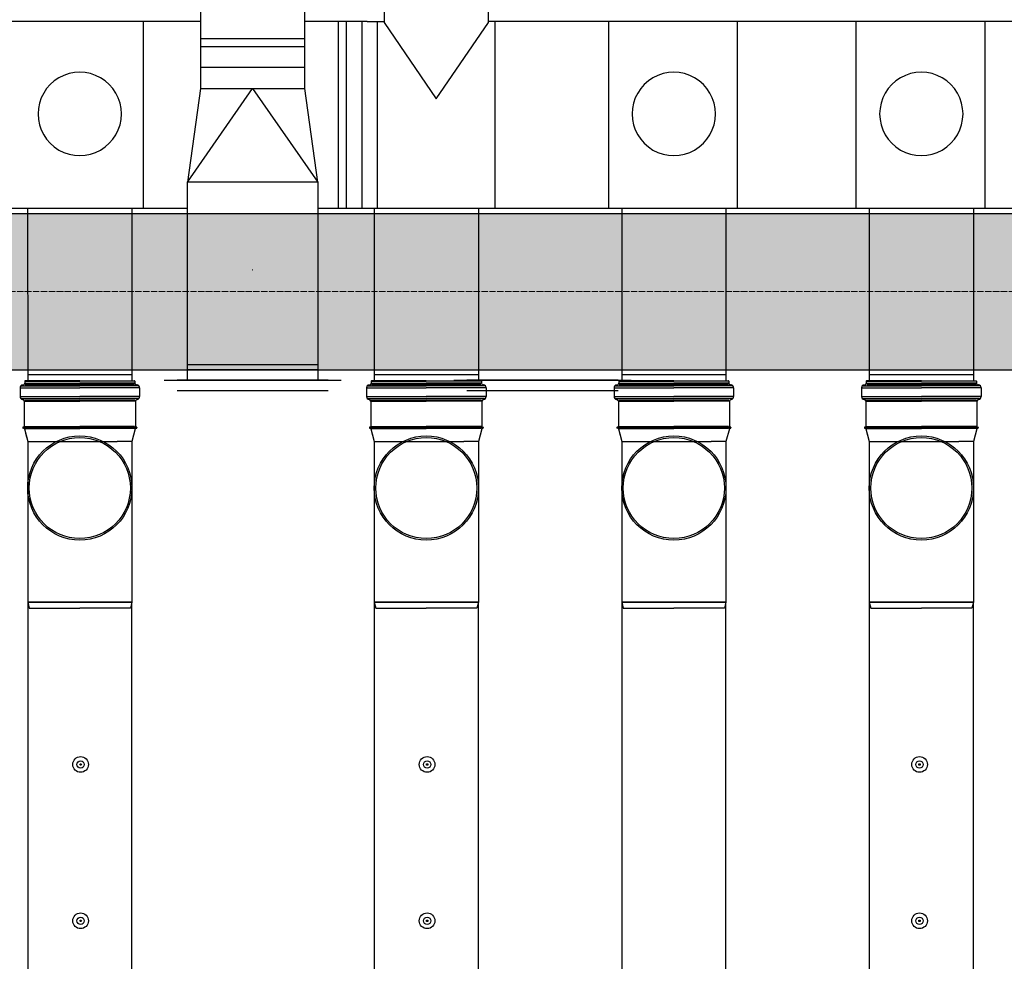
# Model space of a CAD drawing. Header units: millimetres. Extents: x -374129 to 1163271, y -112652 to 695637.
# Tile 48 of 230: x 15303 to 17192, y -35126 to -33319. Entities that reach past the tile are written whole.
import ezdxf

# ---------------------------------------------------------------- set-up
doc = ezdxf.new("R2010")
doc.units = ezdxf.units.MM
doc.linetypes.add('ACAD_ISO04W100', pattern=[30, 24, -3, 0, -3])
for name, color, linetype in [('KRT_kreskowanie', 252, 'Continuous'), ('KRT_sciany', 2, 'Continuous'), ('KRT_technologia', 30, 'Continuous')]:
    doc.layers.add(name, color=color, linetype=linetype)
doc.layers.add('KRT_osie', color=55, linetype='ACAD_ISO04W100', lineweight=18)

# ---------------------------------------------------------------- blocks, each defined once
blk = doc.blocks.new('IS_KAO_trójnik_200_góra')
at = {"layer": 'KRT_technologia', "linetype": 'Continuous', "transparency": 33554687}
for p, q in [((34903.07, 13525.27), (34903.12, 13525.45)), ((34903.29, 13525.51), (34903.19, 13525.51)), ((34903.41, 13525.29), (34903.36, 13525.45)), ((34908.83, 13525.74), (34908.83, 13514.58)), ((34910.88, 13526.05), (34909.2, 13526.05)), ((34909.2, 13526.05), (34909.2, 13514.58)), ((34910.88, 13526.05), (34910.88, 13514.58)), ((34911.25, 13525.74), (34911.25, 13514.58)), ((34911.43, 13525.55), (34911.43, 13525.47)), ((34869.72, 13524.58), (34868.63, 13524.29)), ((34868.63, 13524.29), (34868.63, 13514.58)), ((34897.28, 13524.58), (34869.72, 13524.58)), ((34869.72, 13504.58), (34869.72, 13524.58)), ((34900.61, 13524.58), (34897.28, 13524.58)), ((34903.02, 13525.22), (34900.61, 13524.58)), ((34900.61, 13524.58), (34900.61, 13507.41)), ((34903.02, 13525.22), (34901.38, 13524.78)), ((34903.05, 13525.07), (34903.05, 13514.58)), ((34903.14, 13525.32), (34903.14, 13514.58)), ((34903.34, 13525.32), (34903.34, 13514.58)), ((34903.43, 13525.08), (34903.43, 13514.58)), ((34908.29, 13525.23), (34903.48, 13525.23)), ((34908.29, 13525.23), (34908.29, 13514.58)), ((34908.54, 13525.16), (34908.54, 13514.58)), ((34911.55, 13525.07), (34911.55, 13514.58)), ((34912.15, 13525.14), (34911.79, 13525.14)), ((34911.79, 13525.14), (34911.79, 13514.58)), ((34912.15, 13525.07), (34912.15, 13514.58)), ((34912.22, 13514.58), (34912.22, 13525.07)), ((34868.63, 13504.87), (34868.63, 13514.58)), ((34903.05, 13504.09), (34903.05, 13514.58)), ((34903.14, 13503.84), (34903.14, 13514.58)), ((34903.34, 13503.84), (34903.34, 13514.58)), ((34903.43, 13504.08), (34903.43, 13514.58)), ((34908.29, 13503.92), (34908.29, 13514.58)), ((34908.54, 13504), (34908.54, 13514.58)), ((34908.83, 13503.42), (34908.83, 13514.58)), ((34909.2, 13503.11), (34909.2, 13514.58)), ((34910.88, 13503.11), (34910.88, 13514.58)), ((34911.25, 13503.42), (34911.25, 13514.58)), ((34911.55, 13504.09), (34911.55, 13514.58)), ((34911.79, 13504.01), (34911.79, 13514.58)), ((34912.15, 13504.09), (34912.15, 13514.58)), ((34912.22, 13514.58), (34912.22, 13504.09)), ((34900.61, 13504.58), (34900.61, 13507.41)), ((34869.72, 13504.58), (34868.63, 13504.87)), ((34897.28, 13504.58), (34869.72, 13504.58)), ((34900.61, 13504.58), (34897.28, 13504.58)), ((34903.02, 13503.93), (34900.61, 13504.58)), ((34903.07, 13503.88), (34903.12, 13503.7)), ((34903.29, 13503.65), (34903.19, 13503.65)), ((34903.41, 13503.87), (34903.36, 13503.7)), ((34908.29, 13503.92), (34903.48, 13503.92)), ((34910.88, 13503.11), (34909.2, 13503.11)), ((34911.43, 13503.6), (34911.43, 13503.68)), ((34912.15, 13504.01), (34911.79, 13504.01))]:
    blk.add_line(p, q, dxfattribs=at)
at = {"layer": 'KRT_technologia'}
for radius in [10, 9.7]:
    blk.add_circle((34891.65, 13514.58), radius, dxfattribs=at)
at = {"layer": 'KRT_technologia', "linetype": 'Continuous', "transparency": 33554687}
for centre, radius, start, end in [((34903.19, 13525.43), 0.0727, 90, 165), ((34903.29, 13525.43), 0.0727, 15, 90), ((34908.29, 13525.6), 0.364, 270, 354.2608), ((34909.2, 13525.51), 0.545, 90, 174.2608), ((34910.88, 13525.51), 0.545, 5, 90), ((34911.79, 13525.51), 0.364, 185, 270), ((34903, 13525.29), 0.0727, 285, 345), ((34903.48, 13525.31), 0.0727, 195, 270), ((34912.15, 13525.07), 0.0727, 0, 90), ((34903, 13503.86), 0.0727, 15, 75), ((34903.19, 13503.72), 0.0727, 195, 270), ((34903.29, 13503.72), 0.0727, 270, 345), ((34903.48, 13503.85), 0.0727, 90, 165), ((34908.29, 13503.56), 0.364, 5.7392, 90), ((34909.2, 13503.65), 0.545, 185.7392, 270), ((34910.88, 13503.65), 0.545, 270, 355), ((34911.79, 13503.65), 0.364, 90, 175), ((34912.15, 13504.09), 0.0727, 270, 0)]:
    blk.add_arc(centre, radius, start, end, dxfattribs=at)
blk = doc.blocks.new('sys napowietrzania')
at = {"color": 0, "linetype": 'Continuous', "lineweight": -3, "extrusion": (-1.20509e-08, -5.32907e-15, -1)}
blk.add_line((16644.98, -1602.95, 904.27), (16894.98, -1602.95, 904.27), dxfattribs=at)
at = {"color": 0, "linetype": 'ByBlock', "lineweight": -2, "extrusion": (-5.47382e-48, -1, 6.12323e-17)}
blk.add_line((16894.98, -1902.97, 904.27), (16644.98, -1902.97, 904.27), dxfattribs=at)
at = {"color": 0, "linetype": 'ByBlock', "lineweight": -2}
blk.add_circle((16769.98, -1711.39, -3395.12), 0.05, dxfattribs=at)
at = {"layer": 'KRT_technologia', "linetype": 'ByBlock', "lineweight": -2, "extrusion": (2.51524e-20, -1.22465e-16, -1)}
for p, q in [((16669.87, -1027.95, 904.27), (16669.93, -1362.95, 904.27)), ((16869.93, -1362.91, 904.27), (16869.87, -1027.91, 904.27)), ((16644.98, -1572.96, 904.27), (16644.97, -1542.96, 904.27)), ((16894.97, -1542.91, 904.27), (16894.98, -1572.91, 904.27))]:
    blk.add_line(p, q, dxfattribs=at)
at = {"layer": 'KRT_technologia', "linetype": 'ByBlock', "lineweight": -2}
for p, q in [((17022.4, -1061.76, -2050), (17022.4, -1236.76, -2050)), ((17222.4, -1236.76, -2050), (17222.4, -1061.76, -2050)), ((16989.9, -1234.26, -2050), (17022.4, -1234.26, -2050)), ((17426.17, -1234.26, -2050), (17222.4, -1234.26, -2050)), ((19119.9, -1234.26, -2050), (17426.17, -1234.26, -2050)), ((14418.2, -1592.96, -1936.81), (16644.98, -1592.96, -1990.42)), ((16894.98, -1592.96, -1996.44), (19119.9, -1592.96, -2050)), ((16338.28, -1911.66, -3130.26), (16538.28, -1911.66, -3130.26)), ((17003.28, -1911.66, -3130.26), (17203.28, -1911.66, -3130.26)), ((17478.28, -1911.66, -3130.26), (17678.28, -1911.66, -3130.26)), ((17953.28, -1911.66, -3130.26), (18153.28, -1911.66, -3130.26))]:
    blk.add_line(p, q, dxfattribs=at)
at = {"layer": 'KRT_technologia', "linetype": 'ByBlock', "lineweight": -2, "extrusion": (-3.06162e-16, -1, 1.04899e-15)}
for p, q in [((16644.9, -1234.26, -2050), (14419.9, -1234.26, -2050)), ((16669.91, -1234.26, -2050), (16644.9, -1234.26, -2050)), ((16989.9, -1234.26, -2050), (16869.91, -1234.26, -2050))]:
    blk.add_line(p, q, dxfattribs=at)
at = {"layer": 'KRT_technologia', "linetype": 'ByBlock', "lineweight": -2, "extrusion": (1.22465e-16, -2.46519e-32, -1)}
for p, q in [((16559.9, -1234.26, -1588.75), (16559.9, -1592.96, -1588.75)), ((17699.9, -1234.26, -2050), (17699.9, -1592.96, -2050)), ((18174.9, -1234.26, -2050), (18174.9, -1592.96, -2050))]:
    blk.add_line(p, q, dxfattribs=at)
at = {"layer": 'KRT_technologia', "linetype": 'Continuous', "lineweight": -3}
for p, q in [((16934.9, -1592.96, -401.07), (16934.9, -1234.26, -2050)), ((16949.9, -1592.96, -315.78), (16949.9, -1234.26, -2050)), ((17022.4, -1236.76, -2050), (17122.4, -1382.76, -2050)), ((17122.4, -1382.76, -2050), (17222.4, -1236.76, -2050)), ((16869.91, -1267.91, 904.27), (16669.91, -1267.95, 904.27)), ((16869.92, -1282.91, 904.27), (16669.92, -1282.95, 904.27))]:
    blk.add_line(p, q, dxfattribs=at)
at = {"layer": 'KRT_technologia', "linetype": 'ByBlock', "lineweight": -2, "extrusion": (-1.22465e-16, -2.46519e-32, -1)}
blk.add_line((16979.43, -1234.26, -2050), (16979.43, -1592.96, -147.85), dxfattribs=at)
at = {"layer": 'KRT_technologia', "linetype": 'Continuous', "lineweight": -2, "extrusion": (-1.22465e-16, -2.46519e-32, -1)}
blk.add_line((17009.43, -1592.96, 2096.01), (17009.43, -1234.26, -2050), dxfattribs=at)
at = {"layer": 'KRT_technologia', "linetype": 'Continuous', "lineweight": -2, "extrusion": (1.22465e-16, -2.46519e-32, -1)}
blk.add_line((17235.36, -1592.96, 2096.01), (17235.36, -1234.26, -2050), dxfattribs=at)
at = {"layer": 'KRT_technologia', "linetype": 'Continuous', "lineweight": -2, "extrusion": (3.06162e-16, -1, 1.04899e-15)}
for p, q in [((17453.2, -1592.96, -1785.14), (17453.2, -1234.26, -1785.14)), ((17928.2, -1592.96, -1785.14), (17928.2, -1234.26, -1785.14))]:
    blk.add_line(p, q, dxfattribs=at)
at = {"layer": 'KRT_technologia', "linetype": 'Continuous', "lineweight": -2, "extrusion": (2.51524e-20, -1.22465e-16, -1)}
blk.add_line((16869.93, -1322.91, 904.27), (16669.93, -1322.95, 904.27), dxfattribs=at)
at = {"layer": 'KRT_technologia', "linetype": 'Continuous', "lineweight": -3, "extrusion": (2.51524e-20, -1.22465e-16, -1)}
for p, q in [((16644.97, -1542.96, 904.27), (16769.93, -1362.93, 904.27)), ((16669.93, -1362.95, 904.27), (16644.97, -1542.96, 904.27)), ((16669.93, -1362.95, 904.27), (16869.93, -1362.91, 904.27)), ((16769.93, -1362.93, 904.27), (16894.97, -1542.91, 904.27)), ((16894.97, -1542.91, 904.27), (16869.93, -1362.91, 904.27)), ((16894.97, -1542.91, 904.27), (16644.97, -1542.96, 904.27)), ((16894.97, -1542.91, 904.27), (16644.97, -1542.96, 904.27))]:
    blk.add_line(p, q, dxfattribs=at)
at = {"layer": 'KRT_technologia', "linetype": 'ByBlock', "lineweight": -2, "extrusion": (1, 1.20509e-08, -1.20509e-08)}
for p, q in [((16644.98, -1922.95, 904.27), (16644.98, -1572.95, 904.27)), ((16894.98, -1572.95, 904.27), (16894.98, -1922.95, 904.27))]:
    blk.add_line(p, q, dxfattribs=at)
at = {"layer": 'KRT_technologia'}
for p, q in [((16338.2, -1592.96, -3548.44), (16338.28, -1924.16, -4477.69)), ((16538.2, -1592.96, -3548.44), (16538.2, -1924.16, -4475.38)), ((17003.2, -1592.96, -3548.44), (17003.28, -1923.34, -4475.38)), ((17203.28, -1592.96, -3548.44), (17203.28, -1924.16, -4475.38)), ((17478.2, -1592.96, -3548.44), (17478.29, -1924.16, -4537.56)), ((17678.2, -1592.96, -3548.44), (17678.2, -1924.16, -4475.38)), ((17953.2, -1592.96, -3548.44), (17953.29, -1924.16, -4537.56)), ((18153.2, -1592.96, -3548.44), (18153.2, -1924.16, -4475.38))]:
    blk.add_line(p, q, dxfattribs=at)
at = {"layer": 'KRT_technologia', "linetype": 'Continuous', "lineweight": -3, "extrusion": (1, 1.20509e-08, -1.20509e-08)}
blk.add_line((16644.98, -1892.95, 904.27), (16894.98, -1892.95, 904.27), dxfattribs=at)
at = {"layer": 'KRT_technologia', "linetype": 'Continuous', "lineweight": -2, "extrusion": (1, 1.20509e-08, -1.20509e-08)}
for p, q in [((16599.98, -1922.95, 904.27), (16939.98, -1922.95, 904.27)), ((17156.23, -1922.95, 904.27), (17496.23, -1922.95, 904.27))]:
    blk.add_line(p, q, dxfattribs=at)
at = {"layer": 'KRT_technologia', "linetype": 'ByBlock', "lineweight": -2, "extrusion": (-5.47382e-48, -1, 6.12323e-17)}
for p, q in [((16914.98, -1922.97, 904.27), (16624.98, -1922.97, 904.27)), ((17471.23, -1922.97, 904.27), (17181.23, -1922.97, 904.27))]:
    blk.add_line(p, q, dxfattribs=at)
at = {"layer": 'KRT_technologia', "linetype": 'Continuous', "lineweight": -3, "extrusion": (-5.47382e-48, -1, 6.12323e-17)}
for p, q in [((16624.98, -1942.97, 904.27), (16914.98, -1942.97, 904.27)), ((17181.23, -1942.97, 904.27), (17471.23, -1942.97, 904.27))]:
    blk.add_line(p, q, dxfattribs=at)
at = {"layer": 'KRT_technologia', "linetype": 'Continuous', "transparency": 33554687, "elevation": -3130.26}
for points in [[(16538.28, -12485.01), (16538.28, -10582.71), (16538.28, -2349.21), (16338.28, -2349.21), (16338.28, -10582.71), (16338.28, -12485.01), (16438.28, -12485.01), (16538.28, -12485.01), (16535.11, -12495.38), (16438.28, -12495.38), (16341.45, -12495.38), (16338.28, -12485.01)], [(17203.28, -12485.01), (17203.28, -10582.71), (17203.28, -2349.21), (17003.28, -2349.21), (17003.28, -10582.71), (17003.28, -12485.01), (17103.28, -12485.01), (17203.28, -12485.01), (17200.11, -12495.38), (17103.28, -12495.38), (17006.45, -12495.38), (17003.28, -12485.01)], [(17678.28, -12485.01), (17678.28, -10582.71), (17678.28, -2349.21), (17478.28, -2349.21), (17478.28, -10582.71), (17478.28, -12485.01), (17578.28, -12485.01), (17678.28, -12485.01), (17675.11, -12495.38), (17578.28, -12495.38), (17481.45, -12495.38), (17478.28, -12485.01)], [(18153.28, -12485.01), (18153.28, -10582.71), (18153.28, -2349.21), (17953.28, -2349.21), (17953.28, -10582.71), (17953.28, -12485.01), (18053.28, -12485.01), (18153.28, -12485.01), (18150.11, -12495.38), (18053.28, -12495.38), (17956.45, -12495.38), (17953.28, -12485.01)]]:
    blk.add_lwpolyline(points, dxfattribs=at)
at = {"layer": 'KRT_technologia'}
for centre, radius in [((16439.78, -2660.34, -3130.26), 15), ((17104.78, -2660.34, -3130.26), 15), ((18049.78, -2660.34, -3130.26), 15), ((16439.78, -2660.34, -3130.26), 7), ((16439.78, -2660.34, -3130.26), 1.5), ((17104.78, -2660.34, -3130.26), 7), ((17104.78, -2660.34, -3130.26), 1.5), ((18049.78, -2660.34, -3130.26), 7), ((18049.78, -2660.34, -3130.26), 1.5), ((16439.78, -2960.34, -3130.26), 15), ((17104.78, -2960.34, -3130.26), 15), ((18049.78, -2960.34, -3130.26), 15), ((16439.78, -2960.34, -3130.26), 7), ((16439.78, -2960.34, -3130.26), 1.5), ((17104.78, -2960.34, -3130.26), 7), ((17104.78, -2960.34, -3130.26), 1.5), ((18049.78, -2960.34, -3130.26), 7), ((18049.78, -2960.34, -3130.26), 1.5)]:
    blk.add_circle(centre, radius, dxfattribs=at)
at = {"layer": 'KRT_technologia', "linetype": 'Continuous', "lineweight": -3}
for centre, major_axis in [((16438.2, -1411.89, -1323.89), (80, 0)), ((17578.2, -1411.89, -1785.14), (80, 0)), ((18053.2, -1411.89, -1785.14), (80, 0)), ((16438.2, -1411.89, -1323.89), (-80, 0)), ((17578.2, -1411.89, -1785.14), (-80, 0)), ((18053.2, -1411.89, -1785.14), (-80, 0))]:
    blk.add_ellipse(centre, major_axis=major_axis, ratio=1, start_param=0, end_param=3.1415927, dxfattribs=at)
at = {"layer": 'KRT_technologia', "xscale": 10, "yscale": 10, "zscale": 10, "rotation": 90}
for p in [(151584.06, -351046.37, -3130.26), (152249.06, -351046.37, -3130.26), (152724.06, -351046.37, -3130.26), (153199.06, -351046.37, -3130.26)]:
    blk.add_blockref('IS_KAO_trójnik_200_góra', p, dxfattribs=at)

msp = doc.modelspace()

# ---------------------------------------------------------------- hatches: boundary and pattern name
at = {"layer": 'KRT_kreskowanie'}
h = msp.add_hatch(dxfattribs=at)
h.set_pattern_fill('ANSI33', color=256, scale=20, style=0)
h.set_pattern_definition([(45, (-1e-05, 3009.36), (-89.80256, 89.80256), []), (45, (89.8, 3009.36), (-89.80256, 89.80256), [63.5, -31.75])])
h.paths.add_polyline_path([(6450, -33990.64), (12450, -33990.64), (12450, -46990.64), (12750, -46990.64), (12750, -33990.64), (18750, -33990.64), (18750, -46990.64), (19050, -46990.64), (19050, -33690.64), (-150, -33690.64), (-150, -46990.64), (150, -46990.64), (150, -33990.64), (6150, -33990.64), (6150, -46990.64), (6450, -46990.64)])

# ---------------------------------------------------------------- linework, layer by layer
at = {"layer": 'KRT_osie', "ltscale": 0.5}
msp.add_line((-5554.82, -33840.64), (73659.31, -33840.64), dxfattribs=at)
at = {"layer": 'KRT_sciany'}
for p, q in [((-150, -33690.64), (19050, -33690.64)), ((12750, -33990.64), (18750, -33990.64))]:
    msp.add_line(p, q, dxfattribs=at)

# ---------------------------------------------------------------- block references
msp.add_blockref('sys napowietrzania', (-1019.98, -32087.66, 3070))

doc.saveas('drawing.dxf')
